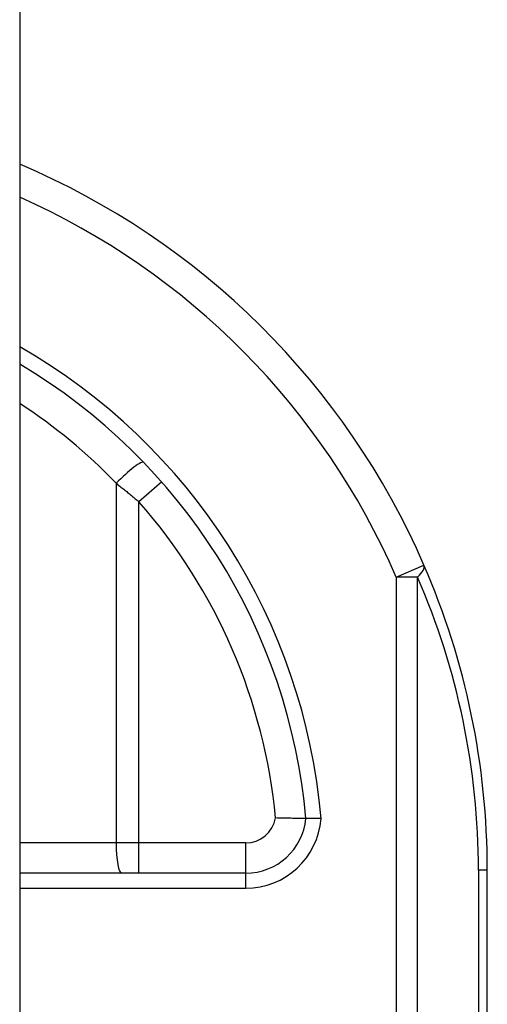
# Model space of a CAD drawing. Header units: inches. Extents: x 5.2 to 98, y 7.4 to 63.6.
# Tile 74 of 82: x 75.24 to 75.627, y 27.007 to 27.822. Entities that reach past the tile are written whole.
import ezdxf

# ---------------------------------------------------------------- set-up
doc = ezdxf.new("R2010")
doc.units = ezdxf.units.IN
doc.header["$LTSCALE"] = 6.250991
doc.header["$MEASUREMENT"] = 0
doc.layers.add('Visible Edges(ANSI)', color=7, linetype='Continuous', lineweight=25)
doc.layers.add('Visible Tangent Edges(ANSI)', color=7, linetype='Continuous', lineweight=25)

msp = doc.modelspace()

# ---------------------------------------------------------------- linework, layer by layer
at = {"layer": 'Visible Edges(ANSI)'}
for p, q in [((75.24048, 50.79536), (75.24048, 20.95826)), ((75.62692, 26.6532), (75.62692, 27.11832)), ((75.42728, 27.11582), (75.24048, 27.11582))]:
    msp.add_line(p, q, dxfattribs=at)
at = {"layer": 'Visible Edges(ANSI)', "flags": 128}
for points in [[(75.47703, 27.16109), (75.47697, 27.16109), (75.47681, 27.16109), (75.47654, 27.16109), (75.47617, 27.16109), (75.47569, 27.1611), (75.47511, 27.1611), (75.47442, 27.1611), (75.47365, 27.16111), (75.47278, 27.16111), (75.47182, 27.16112), (75.47077, 27.16113), (75.46965, 27.16114), (75.46844, 27.16115), (75.46717, 27.16117), (75.46584, 27.16118), (75.46444, 27.16121), (75.46299, 27.16123), (75.46149, 27.16126), (75.45995, 27.16129), (75.45839, 27.16133), (75.45679, 27.16137), (75.45517, 27.16142), (75.45354, 27.16147), (75.4519, 27.16153)], [(75.48956, 27.16111), (75.48874, 27.16111), (75.48793, 27.1611), (75.48712, 27.1611), (75.48632, 27.16109), (75.48554, 27.16109), (75.48477, 27.16109), (75.48402, 27.16109), (75.4833, 27.16109), (75.48261, 27.16109), (75.48194, 27.16109), (75.48131, 27.16109), (75.48071, 27.16109), (75.48014, 27.16109), (75.47962, 27.16109), (75.47914, 27.16109), (75.47871, 27.16109), (75.47832, 27.16109), (75.47798, 27.16109), (75.47769, 27.16109), (75.47745, 27.16109), (75.47727, 27.16109), (75.47713, 27.16109), (75.47705, 27.16109), (75.47703, 27.16109)]]:
    msp.add_lwpolyline(points, dxfattribs=at)
at = {"layer": 'Visible Edges(ANSI)'}
for centre, radius, start, end in [((74.99238, 27.11832), 0.63454, 23.44387, 66.98326), ((74.99238, 27.11832), 0.48653, 5.04314, 59.33976), ((74.99238, 27.11832), 0.63454, 0, 23.44387), ((75.42728, 27.16579), 0.04996, 270, 354.60623)]:
    msp.add_arc(centre, radius, start, end, dxfattribs=at)
at = {"layer": 'Visible Tangent Edges(ANSI)'}
for p, q in [((75.3201, 27.43847), (75.3201, 27.14081)), ((75.35783, 27.4395), (75.33907, 27.42301)), ((75.33907, 27.14081), (75.33907, 27.42301)), ((75.55162, 27.36083), (75.57454, 27.37077)), ((75.55162, 27.36083), (75.55162, 26.65366)), ((75.56928, 27.36083), (75.55162, 27.36083)), ((75.56928, 26.65366), (75.56928, 27.36083)), ((75.3201, 27.14081), (75.24048, 27.14081)), ((75.33907, 27.14081), (75.3201, 27.14081)), ((75.33907, 27.11582), (75.33907, 27.14081)), ((75.42728, 27.14081), (75.33907, 27.14081)), ((75.42728, 27.11582), (75.42728, 27.14081)), ((75.62692, 27.11832), (75.6196, 27.11832)), ((75.6196, 27.11832), (75.6196, 26.65329)), ((75.42728, 27.10333), (75.42728, 27.11582)), ((75.24048, 27.10333), (75.42728, 27.10333))]:
    msp.add_line(p, q, dxfattribs=at)
at = {"layer": 'Visible Tangent Edges(ANSI)', "flags": 128}
msp.add_lwpolyline([(75.3201, 27.43847), (75.32091, 27.43784), (75.32171, 27.43721), (75.32251, 27.43658), (75.32331, 27.43595), (75.32411, 27.43532), (75.32491, 27.43468), (75.32571, 27.43404), (75.32651, 27.4334), (75.3273, 27.43276), (75.3281, 27.43212), (75.32889, 27.43148), (75.32968, 27.43084), (75.33047, 27.43019), (75.33126, 27.42954), (75.33205, 27.42889), (75.33284, 27.42825), (75.33362, 27.42759), (75.33441, 27.42694), (75.33519, 27.42629), (75.33597, 27.42563), (75.33675, 27.42498), (75.33752, 27.42432), (75.3383, 27.42367), (75.33907, 27.42301)], dxfattribs=at)
at = {"layer": 'Visible Tangent Edges(ANSI)'}
for centre, radius, start, end in [((74.99238, 27.11832), 0.60955, 23.44387, 65.98194), ((74.99238, 27.11832), 0.49902, 4.91869, 60.18628), ((74.98764, 27.11832), 0.46155, 43.91864, 56.78239), ((74.99238, 27.11832), 0.46155, 5.37198, 41.31041), ((75.01005, 27.11832), 0.60955, 0, 23.44387), ((75.42728, 27.16579), 0.02498, 270, 350.19439), ((75.42728, 27.16579), 0.06245, 270, 355.70402)]:
    msp.add_arc(centre, radius, start, end, dxfattribs=at)
for centre, major_axis, ratio, start_param, end_param in [((75.32485, 27.43847), (0.01799, 0.01733), 0.132897, 0, 1.707941), ((75.55162, 27.36083), (0.02292, 0.00994), 0.369668, 5.41831, 6.283185), ((75.32485, 27.14081), (0, -0.02498), 0.189796, 4.712389, 6.283185)]:
    msp.add_ellipse(centre, major_axis=major_axis, ratio=ratio, start_param=start_param, end_param=end_param, dxfattribs=at)

doc.saveas('drawing.dxf')
